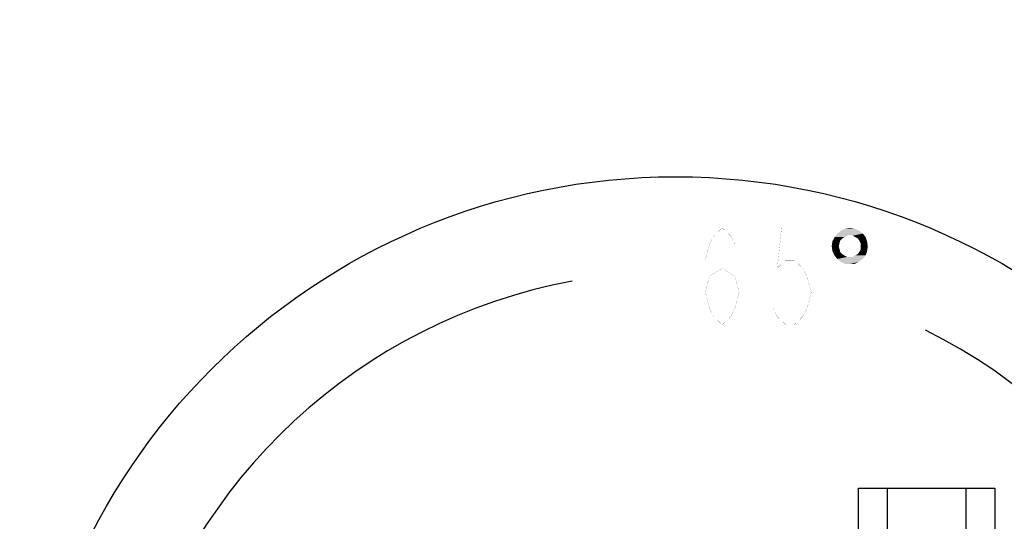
# Model space of a CAD drawing. Header units: millimetres. Extents: x 0 to 17835, y 0 to 12615.
# Tile 40 of 85: x 8792 to 10164, y 3555 to 4255. Entities that reach past the tile are written whole.
import ezdxf

# ---------------------------------------------------------------- set-up
doc = ezdxf.new("R2010")
doc.units = ezdxf.units.MM
doc.header["$LTSCALE"] = 980.925
doc.layers.get('0').update_dxf_attribs({"linetype": 'CONTINUOUS'})
for name, color, linetype in [('304304000081DXF_CONTINUOUS_LINE', 7, 'CONTINUOUS'), ('运动范围-老_DXF_CONTINUOUS_LINE', 7, 'CONTINUOUS'), ('运动范围-老_DXF_DIMENSION', 7, 'CONTINUOUS')]:
    doc.layers.add(name, color=color, linetype=linetype)
doc.styles.get("Standard").update_dxf_attribs({"font": 'txt', "width": 0.7})
doc.dimstyles.new('DIMSTYLE_1', dxfattribs={"dimtxt": 135, "dimasz": 90, "dimexe": 1, "dimexo": 0, "dimgap": 4.5, "dimtad": 0, "dimtih": 1, "dimtoh": 1, "dimdec": 1, "dimdsep": 46, "dimtxsty": 'Standard', "dimblk": '_FILLED', "dimblk1": '_FILLED', "dimblk2": '_FILLED', "dimcen": 0.09, "dimclrt": 5, "dimazin": 2, "dimtp": 0.5, "dimtm": 0.5, "dimtfac": 1, "dimtdec": 1, "dimtofl": 0, "dimtmove": 0, "dimatfit": 3, "dimldrblk": '_FILLED', "dimfxl": 0, "dimtolj": 1, "dimarcsym": 0})
doc.dimstyles.new('DIMSTYLE_7', dxfattribs={"dimtxt": 135, "dimasz": 90, "dimexe": 1, "dimexo": 0, "dimtad": 1, "dimdsep": 46, "dimtxsty": 'Standard', "dimblk": '_FILLED', "dimblk1": '_FILLED', "dimblk2": '_FILLED', "dimcen": 0.09, "dimclrt": 5, "dimazin": 2, "dimtp": 0.8, "dimtm": 0.8, "dimtfac": 1, "dimtofl": 0, "dimtmove": 0, "dimatfit": 3, "dimldrblk": '_FILLED', "dimfxl": 0, "dimtolj": 1, "dimarcsym": 0})
doc.dimstyles.new('DIMSTYLE_8', dxfattribs={"dimtxt": 135, "dimasz": 90, "dimexe": 1, "dimexo": 0, "dimtad": 1, "dimdsep": 46, "dimtxsty": 'Standard', "dimblk": '_FILLED', "dimblk1": '_FILLED', "dimblk2": '_FILLED', "dimcen": 0.09, "dimclrt": 5, "dimazin": 2, "dimtp": 2, "dimtm": 2, "dimtfac": 1, "dimtofl": 0, "dimtmove": 0, "dimatfit": 3, "dimldrblk": '_FILLED', "dimfxl": 0, "dimtolj": 1, "dimarcsym": 0})

# ---------------------------------------------------------------- blocks, each defined once
blk = doc.blocks.new('*D1')
at = {"layer": '运动范围-老_DXF_DIMENSION', "color": 2, "linetype": 'Continuous', "transparency": 16777216}
for start, end in [(100.6335, 165), (0, 63.5396)]:
    blk.add_arc((9706.4, 3121.8), 781.9, start, end, dxfattribs=at)
for points in [[(8965.1, 3414.3), (8951.1, 3324.2), (8993.6, 3404.9)], [(10468.1, 3210.8), (10488.3, 3121.8), (10498.1, 3212.5)]]:
    blk.add_solid(points, dxfattribs=at)
blk = doc.blocks.new('_FILLED')
at = {"color": 0, "linetype": 'ByBlock'}
blk.add_solid([(0, 0), (-1, 0.167), (-1, -0.167)], dxfattribs=at)
blk = doc.blocks.new('*D11')
at = {"layer": '运动范围-老_DXF_DIMENSION', "color": 2, "linetype": 'Continuous', "transparency": 16777216}
for p, q in [((9706.4, 3121.8), (10829.1, 3992.9)), ((10428.5, 3682.1), (9706.4, 3121.8)), ((10428.5, 3682.1), (10428.5, 3682.1))]:
    blk.add_line(p, q, dxfattribs=at)
at = {"layer": '运动范围-老_DXF_DIMENSION', "color": 2, "linetype": 'Continuous', "transparency": 16777216, "xscale": 90, "yscale": 90, "zscale": 90, "rotation": 217.8066891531}
blk.add_blockref('_FILLED', (10428.5, 3682.1), dxfattribs=at)
blk = doc.blocks.new('*D12')
at = {"layer": '运动范围-老_DXF_DIMENSION', "color": 2, "linetype": 'Continuous', "transparency": 16777216}
for p, q in [((9706.4, 3121.8), (12956.4, 4254.8)), ((12240.2, 4005.2), (9706.4, 3121.8)), ((12240.2, 4005.2), (12240.2, 4005.2))]:
    blk.add_line(p, q, dxfattribs=at)
at = {"layer": '运动范围-老_DXF_DIMENSION', "color": 2, "linetype": 'Continuous', "transparency": 16777216, "xscale": 90, "yscale": 90, "zscale": 90, "rotation": 199.2198620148}
blk.add_blockref('_FILLED', (12240.2, 4005.2), dxfattribs=at)

msp = doc.modelspace()

# ---------------------------------------------------------------- linework, layer by layer
at = {"layer": '304304000081DXF_CONTINUOUS_LINE', "color": 7, "linetype": 'Continuous'}
for p, q in [((9961.388, 3424.804), (9961.388, 3601.804)), ((9961.388, 3601.804), (10151.388, 3601.804)), ((10001.388, 3601.804), (10001.388, 3424.804)), ((10111.388, 3424.804), (10111.388, 3601.804)), ((10151.388, 3601.804), (10151.388, 3424.804))]:
    msp.add_line(p, q, dxfattribs=at)
at = {"layer": '运动范围-老_DXF_CONTINUOUS_LINE', "color": 2, "linetype": 'Continuous'}
msp.add_circle((9706.388, 3121.804), 914, dxfattribs=at)
at = {"layer": '运动范围-老_DXF_DIMENSION', "color": 5, "linetype": 'Continuous', "const_width": 0.15}
for points in [[(9676.842, 3964.51), (9676.842, 3829.509)], [(9747.717, 3874.509), (9753.623, 3897.01), (9771.342, 3908.26), (9789.06, 3897.01), (9794.967, 3874.509), (9789.06, 3852.009), (9783.155, 3840.76), (9771.342, 3829.509), (9759.53, 3840.76), (9753.623, 3852.009), (9747.717, 3874.509), (9747.717, 3919.51), (9753.623, 3942.01), (9759.53, 3953.26), (9771.342, 3964.51), (9783.155, 3953.26), (9789.06, 3942.01)], [(9889.467, 3964.51), (9854.03, 3964.51), (9848.124, 3908.26), (9859.936, 3919.51), (9871.749, 3919.51), (9883.561, 3908.26), (9889.467, 3897.01), (9895.374, 3874.509), (9889.467, 3852.009), (9883.561, 3840.76), (9871.749, 3829.509), (9859.936, 3829.509), (9848.124, 3840.76), (9842.217, 3852.009)]]:
    msp.add_lwpolyline(points, dxfattribs=at)
at = {"layer": '运动范围-老_DXF_DIMENSION', "color": 5, "linetype": 'Continuous'}
for points in [[(9941.669, 3951.699), (9938.713, 3949.729), (9924.917, 3945.787)], [(9941.669, 3951.699), (9924.917, 3945.787), (9927.873, 3951.699)], [(9949.552, 3954.656), (9927.873, 3951.699), (9931.815, 3956.626)], [(9949.552, 3954.656), (9945.61, 3953.67), (9927.873, 3951.699)], [(9927.873, 3951.699), (9945.61, 3953.67), (9941.669, 3951.699)], [(9962.362, 3960.568), (9931.815, 3956.626), (9936.742, 3960.568)], [(9931.815, 3956.626), (9962.362, 3960.568), (9967.289, 3956.626)], [(9931.815, 3956.626), (9967.289, 3956.626), (9949.552, 3954.656)], [(9955.464, 3963.524), (9936.742, 3960.568), (9942.654, 3963.524)], [(9936.742, 3960.568), (9955.464, 3963.524), (9962.362, 3960.568)], [(9942.654, 3963.524), (9949.552, 3964.51), (9955.464, 3963.524)], [(9953.494, 3953.67), (9949.552, 3954.656), (9967.289, 3956.626)], [(9956.45, 3951.699), (9953.494, 3953.67), (9967.289, 3956.626)], [(9956.45, 3951.699), (9967.289, 3956.626), (9971.231, 3951.699)], [(9971.231, 3951.699), (9960.391, 3949.729), (9956.45, 3951.699)], [(9962.362, 3946.772), (9960.391, 3949.729), (9971.231, 3951.699)], [(9962.362, 3946.772), (9971.231, 3951.699), (9973.202, 3945.787)], [(9934.771, 3942.831), (9923.932, 3938.889), (9924.917, 3945.787)], [(9923.932, 3938.889), (9934.771, 3942.831), (9933.786, 3938.889)], [(9933.786, 3938.889), (9924.917, 3931.991), (9923.932, 3938.889)], [(9938.713, 3949.729), (9935.756, 3946.772), (9924.917, 3945.787)], [(9924.917, 3945.787), (9935.756, 3946.772), (9934.771, 3942.831)], [(9933.786, 3938.889), (9934.771, 3934.948), (9924.917, 3931.991)], [(9973.202, 3945.787), (9964.333, 3942.831), (9962.362, 3946.772)], [(9964.333, 3938.889), (9964.333, 3942.831), (9973.202, 3945.787)], [(9964.333, 3938.889), (9973.202, 3945.787), (9974.187, 3938.889)], [(9974.187, 3938.889), (9964.333, 3934.948), (9964.333, 3938.889)], [(9964.333, 3934.948), (9974.187, 3938.889), (9973.202, 3931.991)], [(9924.917, 3931.991), (9934.771, 3934.948), (9935.756, 3931.006)], [(9935.756, 3931.006), (9927.873, 3926.079), (9924.917, 3931.991)], [(9935.756, 3931.006), (9938.713, 3928.05), (9927.873, 3926.079)], [(9927.873, 3926.079), (9938.713, 3928.05), (9941.669, 3926.079)], [(9941.669, 3926.079), (9931.815, 3921.152), (9927.873, 3926.079)], [(9941.669, 3926.079), (9945.61, 3924.108), (9931.815, 3921.152)], [(9931.815, 3921.152), (9953.494, 3924.108), (9971.231, 3926.079)], [(9931.815, 3921.152), (9971.231, 3926.079), (9967.289, 3921.152)], [(9949.552, 3924.108), (9953.494, 3924.108), (9931.815, 3921.152)], [(9945.61, 3924.108), (9949.552, 3924.108), (9931.815, 3921.152)], [(9971.231, 3926.079), (9953.494, 3924.108), (9956.45, 3926.079)], [(9956.45, 3926.079), (9960.391, 3928.05), (9973.202, 3931.991)], [(9956.45, 3926.079), (9973.202, 3931.991), (9971.231, 3926.079)], [(9960.391, 3928.05), (9962.362, 3931.006), (9973.202, 3931.991)], [(9973.202, 3931.991), (9962.362, 3931.006), (9964.333, 3934.948)], [(9967.289, 3921.152), (9936.742, 3917.21), (9931.815, 3921.152)], [(9936.742, 3917.21), (9967.289, 3921.152), (9961.377, 3917.21)], [(9961.377, 3917.21), (9942.654, 3914.254), (9936.742, 3917.21)], [(9949.552, 3914.254), (9942.654, 3914.254), (9961.377, 3917.21)], [(9949.552, 3914.254), (9961.377, 3917.21), (9955.464, 3914.254)]]:
    msp.add_solid(points, dxfattribs=at)

# ---------------------------------------------------------------- dimensions: what is measured, and where the dimension line sits
at = {"layer": '运动范围-老_DXF_DIMENSION', "color": 2, "linetype": 'Continuous'}
for mpoint, dimstyle, picture, middle in [((12240.223, 4005.158), 'DIMSTYLE_8', '*D12', (12320.688, 4068.953)), ((10428.528, 3682.08), 'DIMSTYLE_7', '*D11', (10509.786, 3787.84))]:
    dim = msp.add_radius_dim(center=(9706.388, 3121.804), mpoint=mpoint, text='R<>', dimstyle=dimstyle, override={"dimpost": '<>'}, dxfattribs=at)
    dim.commit()
    dim.dimension.update_dxf_attribs({"geometry": picture, "text_midpoint": middle, "dimtype": 164})
dim = msp.add_angular_dim_2l(base=(9808.43, 3897.01), line1=((10480.449, 3121.804), (10488.268, 3121.804)), line2=((8958.672, 3322.149), (8951.119, 3324.173)), dimstyle='DIMSTYLE_1', dxfattribs=at)
dim.commit()
dim.dimension.update_dxf_attribs({"geometry": '*D1', "text_midpoint": (9629.592, 3829.51), "dimtype": 162})

doc.saveas('drawing.dxf')
